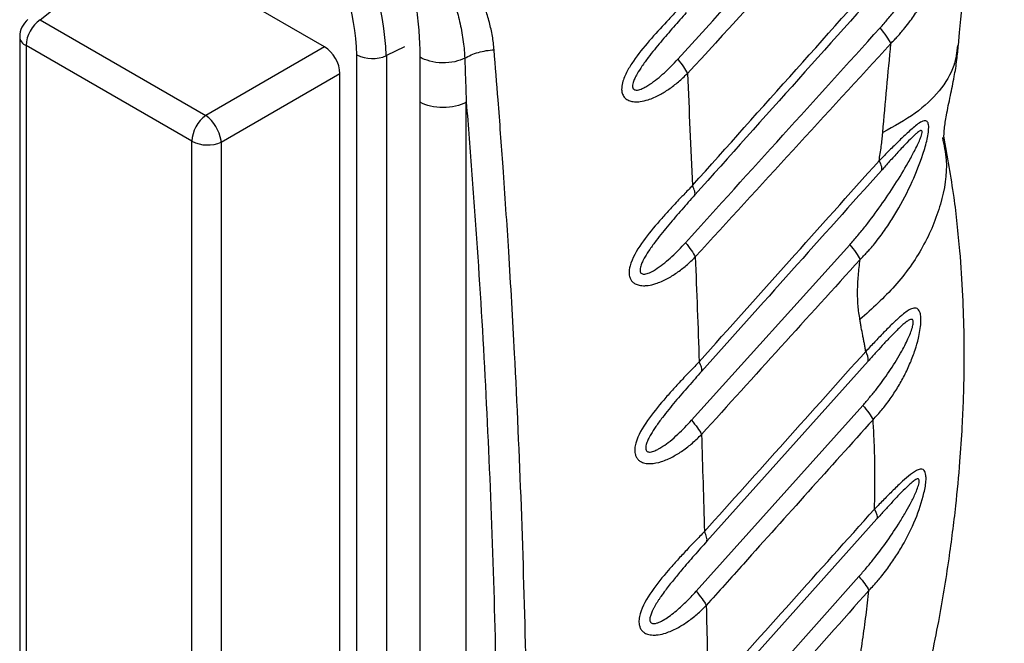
# Model space of a CAD drawing. Header units: millimetres. Extents: x 13 to 546, y 13 to 419.
# Tile 21 of 24: x 464 to 509, y 272 to 301. Entities that reach past the tile are written whole.
import ezdxf

# ---------------------------------------------------------------- set-up
doc = ezdxf.new("R2010")
doc.units = ezdxf.units.MM
doc.header["$LTSCALE"] = 2

msp = doc.modelspace()

# ---------------------------------------------------------------- linework, layer by layer
for p, q in [((464.726, 300.503), (469.299, 304.155)), ((477.79, 299.254), (469.299, 304.155)), ((464.726, 300.503), (472.34, 296.108)), ((463.788, 299.725), (463.788, 245.207)), ((471.694, 294.922), (464.081, 299.317)), ((464.081, 299.317), (464.081, 244.799)), ((477.79, 299.254), (472.34, 296.108)), ((479.274, 240.749), (479.274, 298.887)), ((481.46, 299.258), (480.624, 298.853)), ((480.624, 298.853), (480.624, 240.715)), ((473.044, 294.888), (478.494, 298.034)), ((478.494, 242.503), (478.494, 298.034)), ((482.171, 240.791), (482.171, 296.72)), ((484.292, 240.791), (484.292, 296.72)), ((471.694, 240.403), (471.694, 294.922)), ((473.044, 294.888), (473.044, 240.369)), ((494.64, 282.114), (501.902, 290.172)), ((502.749, 284.827), (495.34, 276.558)), ((494.847, 274.261), (502.504, 282.798)), ((503.154, 277.589), (495.517, 269.07)), ((494.992, 266.723), (502.325, 274.937))]:
    msp.add_line(p, q)
for centre, radius, start, end in [((466.862, 298.255), 13.774, 2.4873, 57.5127), ((467.076, 298.379), 12.208, 2.3869, 57.6131), ((464.788, 299.725), 1, 128.6144, 180), ((465.633, 299.241), 1.554, 125.6891, 177.1987), ((464.271, 299.762), 0.484, 184.4143, 246.9058), ((479.984, 300.269), 1.554, 242.8052, 294.3071), ((473.246, 294.846), 1.554, 125.6889, 177.199), ((471.202, 294.633), 1.863, 10.0276, 52.3356), ((472.405, 296.304), 1.554, 242.8052, 294.3071), ((471.944, 294.793), 1.104, 4.915, 8.5581), ((502.084, 284.898), 0.669, 353.8876, 34.0469)]:
    msp.add_arc(centre, radius, start, end)
msp.add_ellipse((477.784, 298.437), major_axis=(-0.5, 0.866), ratio=0.581784, start_param=3.930845, end_param=5.494051)
for points, knots in [([(506.893, 299.32), (507.187, 302.521), (507.775, 308.924), (508.592, 315.373), (509, 318.598)], [0, 0, 0, 0, 0.499906, 1, 1, 1, 1]), ([(494.005, 298.688), (495.722, 300.575), (499.166, 304.358), (502.611, 308.14), (504.338, 310.036)], [0, 0, 0, 0, 0.49876, 1, 1, 1, 1]), ([(504.861, 309.284), (503.102, 307.386), (499.628, 303.638), (496.159, 299.886), (494.447, 298.034)], [0, 0, 0, 0, 0.506439, 1, 1, 1, 1]), ([(503.794, 299.413), (503.847, 299.468), (503.953, 299.577), (504.106, 299.743), (504.27, 299.924), (504.463, 300.156), (504.742, 300.519), (505.078, 301.009), (505.561, 301.829), (506.06, 302.902), (506.39, 303.931), (506.529, 304.584), (506.582, 304.93), (506.593, 305.229), (506.547, 305.413), (506.46, 305.505), (506.334, 305.487), (506.17, 305.41), (505.959, 305.253), (505.687, 305.011), (505.407, 304.745), (505.144, 304.487), (504.904, 304.249), (504.676, 304.019), (504.452, 303.79), (504.293, 303.63), (504.213, 303.55)], [0, 0, 0, 0, 0.021051, 0.041889, 0.062529, 0.088795, 0.125066, 0.187536, 0.250115, 0.380623, 0.499727, 0.526364, 0.562237, 0.599863, 0.624779, 0.65401, 0.687303, 0.708694, 0.749834, 0.795993, 0.837589, 0.874949, 0.909338, 0.937473, 0.968384, 1, 1, 1, 1]), ([(503.296, 300.125), (503.418, 300.262), (503.661, 300.537), (504.124, 301.109), (504.566, 301.711), (504.979, 302.333), (505.282, 302.821), (505.563, 303.308), (505.789, 303.733), (505.951, 304.066), (506.074, 304.339), (506.178, 304.596), (506.246, 304.814), (506.261, 304.952), (506.229, 305.007), (506.165, 304.999), (506.068, 304.943), (505.926, 304.826), (505.707, 304.616), (505.408, 304.303), (505.051, 303.915), (504.738, 303.57), (504.495, 303.3), (504.373, 303.164), (504.312, 303.096)], [0, 0, 0, 0, 0.0625177, 0.1250334, 0.2500463, 0.3142773, 0.3751225, 0.4414025, 0.5001694, 0.5333976, 0.5626955, 0.5984102, 0.625145, 0.6415125, 0.6562308, 0.670203, 0.6874399, 0.715045, 0.7499663, 0.8069707, 0.8749712, 0.9374832, 0.9687414, 1, 1, 1, 1]), ([(494.679, 292.888), (496.267, 294.665), (499.444, 298.219), (502.623, 301.773), (504.213, 303.55)], [0, 0, 0, 0, 0.5, 1, 1, 1, 1]), ([(485.575, 299.118), (485.565, 299.224), (485.545, 299.435), (485.48, 299.857), (485.388, 300.278), (485.269, 300.694), (485.16, 301.024), (485.045, 301.329), (484.959, 301.533), (484.925, 301.613)], [0, 0, 0, 0, 0.124997, 0.249994, 0.499987, 0.628044, 0.750013, 0.900781, 1, 1, 1, 1]), ([(494.289, 301.252), (494.223, 301.183), (494.092, 301.046), (493.826, 300.769), (493.359, 300.271), (492.689, 299.539), (492.067, 298.774), (491.661, 298.123), (491.466, 297.677), (491.417, 297.336), (491.452, 297.111), (491.538, 296.937), (491.701, 296.81), (491.91, 296.74), (492.108, 296.73), (492.358, 296.749), (492.703, 296.834), (493.15, 297.033), (493.614, 297.317), (493.968, 297.589), (494.246, 297.836), (494.38, 297.968), (494.447, 298.034)], [0, 0, 0, 0, 0.031254, 0.062504, 0.124993, 0.249999, 0.375003, 0.433631, 0.499995, 0.540344, 0.562501, 0.594321, 0.625, 0.653431, 0.687498, 0.703268, 0.749995, 0.817321, 0.874992, 0.937495, 0.968275, 1, 1, 1, 1]), ([(482.177, 298.781), (482.177, 298.867), (482.176, 299.042), (482.168, 299.312), (482.155, 299.593), (482.13, 299.966), (482.087, 300.447), (482.04, 300.834), (482.016, 301.037)], [0, 0, 0, 0, 0.118512, 0.24078, 0.36688, 0.496884, 0.736982, 1, 1, 1, 1]), ([(483.817, 301.088), (483.851, 300.963), (483.92, 300.705), (484.014, 300.31), (484.097, 299.901), (484.159, 299.493), (484.203, 299.102), (484.217, 298.853), (484.224, 298.733)], [0, 0, 0, 0, 0.158349, 0.325052, 0.500019, 0.678031, 0.844543, 1, 1, 1, 1]), ([(494.398, 300.826), (494.3, 300.716), (494.104, 300.496), (493.711, 300.05), (493.22, 299.481), (492.732, 298.881), (492.372, 298.389), (492.163, 298.064), (492.03, 297.81), (491.962, 297.638), (491.932, 297.509), (491.929, 297.411), (491.955, 297.33), (492.032, 297.269), (492.18, 297.266), (492.359, 297.328), (492.547, 297.423), (492.899, 297.642), (493.29, 297.967), (493.707, 298.368), (493.906, 298.581), (494.005, 298.688)], [0, 0, 0, 0, 0.062511, 0.1250188, 0.2500097, 0.3750549, 0.4429491, 0.5001108, 0.5342586, 0.562636, 0.5793942, 0.5939264, 0.6096028, 0.6251343, 0.6520609, 0.6875524, 0.7165086, 0.7500636, 0.8749861, 0.9374928, 1, 1, 1, 1]), ([(503.794, 299.413), (503.743, 299.515), (503.674, 299.63), (503.505, 299.872), (503.405, 299.999), (503.296, 300.125)], [0, 0, 0, 0, 0.5, 0.5, 1, 1, 1, 1]), ([(503.794, 299.413), (502.296, 297.781), (499.299, 294.516), (496.308, 291.245), (494.812, 289.61)], [0, 0, 0, 0, 0.5, 1, 1, 1, 1]), ([(503.421, 295.331), (503.481, 296.011), (503.6, 297.37), (503.729, 298.732), (503.794, 299.413)], [0, 0, 0, 0, 0.5, 1, 1, 1, 1]), ([(506.851, 299.324), (506.815, 299.011), (506.732, 298.285), (506.063, 297.224), (504.985, 296.171), (503.942, 295.611), (503.421, 295.331)], [0, 0, 0, 0, 0.201381, 0.467593, 0.733796, 1, 1, 1, 1]), ([(506.235, 295.067), (506.235, 295.064), (506.238, 295.04), (506.225, 295.162), (506.245, 295.506), (506.339, 296.15), (506.518, 296.975), (506.697, 297.829), (506.824, 298.607), (506.873, 299.119), (506.896, 299.35)], [0, 0, 0, 0, 0.01752, 0.125233, 0.249676, 0.404335, 0.58789, 0.752498, 0.888371, 1, 1, 1, 1]), ([(484.224, 298.733), (484.403, 298.842), (484.618, 298.935), (485.083, 299.069), (485.333, 299.108), (485.575, 299.118)], [0, 0, 0, 0, 0.5, 0.5, 1, 1, 1, 1]), ([(486.819, 241.684), (486.841, 242.357), (486.889, 243.863), (486.96, 246.353), (487.031, 249.31), (487.095, 252.73), (487.151, 257.61), (487.154, 263.752), (487.051, 270.989), (486.843, 278.132), (486.563, 284.425), (486.266, 289.608), (486.006, 293.482), (485.778, 296.564), (485.636, 298.352), (485.575, 299.118)], [0, 0, 0, 0, 0.03395, 0.075925, 0.125925, 0.18395, 0.25, 0.375358, 0.5, 0.625858, 0.75, 0.83338, 0.90284, 0.95838, 1, 1, 1, 1]), ([(482.171, 296.72), (482.171, 297.068), (482.172, 297.756), (482.175, 298.442), (482.177, 298.781)], [0, 0, 0, 0, 0.505949, 1, 1, 1, 1]), ([(484.224, 298.733), (484.097, 298.669), (483.942, 298.613), (483.589, 298.538), (483.392, 298.518), (482.998, 298.526), (482.801, 298.554), (482.452, 298.646), (482.299, 298.709), (482.177, 298.781)], [0, 0, 0, 0, 0.25, 0.25, 0.5, 0.5, 0.75, 0.75, 1, 1, 1, 1]), ([(484.224, 298.733), (484.235, 298.398), (484.258, 297.727), (484.281, 297.056), (484.292, 296.72)], [0, 0, 0, 0, 0.500078, 1, 1, 1, 1]), ([(484.292, 296.72), (484.154, 296.64), (483.987, 296.575), (483.624, 296.489), (483.428, 296.466), (483.035, 296.466), (482.839, 296.489), (482.476, 296.575), (482.31, 296.64), (482.171, 296.72)], [0, 0, 0, 0, 0.25, 0.25, 0.5, 0.5, 0.75, 0.75, 1, 1, 1, 1]), ([(484.292, 296.72), (484.384, 295.611), (484.473, 294.5), (484.64, 292.272), (484.72, 291.155), (484.945, 287.796), (485.078, 285.545), (485.424, 278.758), (485.584, 274.188), (485.76, 264.96), (485.775, 260.302), (485.694, 253.257), (485.649, 250.899), (485.556, 247.348), (485.521, 246.162), (485.443, 243.786), (485.398, 242.595), (485.351, 241.403)], [0, 0, 0, 0, 0.0625, 0.0625, 0.125, 0.125, 0.25, 0.25, 0.5, 0.5, 0.75, 0.75, 0.875, 0.875, 0.9375, 0.9375, 1, 1, 1, 1]), ([(502.381, 289.493), (502.434, 289.549), (502.541, 289.659), (502.697, 289.828), (502.862, 290.01), (503.06, 290.245), (503.349, 290.613), (503.699, 291.106), (504.216, 291.931), (504.763, 292.991), (505.171, 294.019), (505.372, 294.675), (505.459, 295.015), (505.52, 295.341), (505.535, 295.581), (505.515, 295.726), (505.483, 295.804), (505.435, 295.852), (505.362, 295.872), (505.234, 295.847), (504.982, 295.69), (504.622, 295.377), (504.246, 295.019), (503.953, 294.732), (503.72, 294.501), (503.492, 294.27), (503.33, 294.109), (503.249, 294.028)], [0, 0, 0, 0, 0.0209941, 0.0418307, 0.0625213, 0.0881423, 0.1250458, 0.1885275, 0.2500779, 0.3836425, 0.4999108, 0.5309259, 0.5624329, 0.593694, 0.6249543, 0.6413814, 0.6562147, 0.6713556, 0.687472, 0.7111365, 0.7499277, 0.8174226, 0.8749551, 0.9093433, 0.937478, 0.9684053, 1, 1, 1, 1]), ([(501.902, 290.172), (502.028, 290.315), (502.28, 290.6), (502.763, 291.193), (503.337, 291.964), (503.985, 292.931), (504.446, 293.69), (504.734, 294.207), (504.879, 294.478), (505.01, 294.739), (505.114, 294.968), (505.18, 295.139), (505.221, 295.27), (505.236, 295.386), (505.191, 295.42), (505.127, 295.4), (505.052, 295.353), (504.957, 295.278), (504.781, 295.119), (504.498, 294.832), (504.126, 294.432), (503.798, 294.071), (503.545, 293.791), (503.418, 293.649), (503.355, 293.579)], [0, 0, 0, 0, 0.062512, 0.125024, 0.250034, 0.375041, 0.500032, 0.532875, 0.562549, 0.597049, 0.625056, 0.642289, 0.656331, 0.672415, 0.687303, 0.698867, 0.712844, 0.729767, 0.749939, 0.805383, 0.874982, 0.937488, 0.968744, 1, 1, 1, 1]), ([(503.249, 294.028), (503.267, 294.138), (503.303, 294.358), (503.351, 294.686), (503.384, 294.956), (503.407, 295.171), (503.416, 295.278), (503.421, 295.331)], [0, 0, 0, 0, 0.250002, 0.500002, 0.75, 0.874999, 1, 1, 1, 1]), ([(506.156, 295.09), (506.229, 294.749), (506.439, 293.758), (506.146, 292.041), (505.345, 290.086), (504.083, 288.28), (502.932, 287.242), (502.373, 286.738)], [0, 0, 0, 0, 0.121689, 0.352455, 0.578413, 0.795341, 1, 1, 1, 1]), ([(505.302, 269.593), (505.542, 270.691), (505.993, 272.754), (506.459, 275.618), (506.771, 278.06), (506.963, 280.086), (507.071, 281.71), (507.13, 283.055), (507.164, 284.444), (507.163, 286.03), (507.106, 287.917), (506.96, 290.048), (506.701, 292.515), (506.389, 294.229), (506.22, 295.158)], [0, 0, 0, 0, 0.121826, 0.22896, 0.321288, 0.398689, 0.461057, 0.509106, 0.555093, 0.623069, 0.695291, 0.778259, 0.879732, 1, 1, 1, 1]), ([(494.989, 284.799), (496.365, 286.337), (499.118, 289.412), (501.872, 292.489), (503.249, 294.028)], [0, 0, 0, 0, 0.5, 1, 1, 1, 1]), ([(503.249, 294.028), (503.301, 293.93), (503.337, 293.841), (503.373, 293.689), (503.372, 293.626), (503.355, 293.579)], [0, 0, 0, 0, 0.5, 0.5, 1, 1, 1, 1]), ([(494.679, 292.888), (494.613, 292.818), (494.481, 292.678), (494.288, 292.479), (494.085, 292.268), (493.815, 291.98), (493.467, 291.603), (492.938, 291.009), (492.311, 290.23), (491.837, 289.425), (491.755, 288.91), (491.789, 288.706), (491.84, 288.573), (491.928, 288.46), (492.057, 288.366), (492.244, 288.298), (492.454, 288.285), (492.71, 288.307), (493.055, 288.394), (493.498, 288.589), (493.968, 288.879), (494.329, 289.158), (494.61, 289.411), (494.745, 289.543), (494.812, 289.61)], [0, 0, 0, 0, 0.031486, 0.062541, 0.089313, 0.125082, 0.187595, 0.250147, 0.372324, 0.499541, 0.544125, 0.562067, 0.583671, 0.604615, 0.624716, 0.652934, 0.687247, 0.707139, 0.749904, 0.815605, 0.874959, 0.937467, 0.968554, 1, 1, 1, 1]), ([(494.789, 292.455), (494.803, 292.502), (494.801, 292.564), (494.764, 292.71), (494.728, 292.796), (494.679, 292.888)], [0, 0, 0, 0, 0.5, 0.5, 1, 1, 1, 1]), ([(494.789, 292.455), (494.69, 292.344), (494.491, 292.121), (494.093, 291.668), (493.594, 291.09), (493.099, 290.482), (492.733, 289.983), (492.52, 289.653), (492.383, 289.395), (492.31, 289.22), (492.276, 289.088), (492.268, 288.987), (492.287, 288.898), (492.359, 288.826), (492.508, 288.817), (492.757, 288.9), (493.19, 289.155), (493.637, 289.529), (494.06, 289.936), (494.261, 290.154), (494.362, 290.263)], [0, 0, 0, 0, 0.062512, 0.125021, 0.250014, 0.37506, 0.442786, 0.500114, 0.534189, 0.56264, 0.579404, 0.593931, 0.60984, 0.625139, 0.6518, 0.687525, 0.750087, 0.874985, 0.937492, 1, 1, 1, 1]), ([(501.902, 290.172), (502.006, 290.052), (502.101, 289.931), (502.263, 289.701), (502.33, 289.591), (502.381, 289.493)], [0, 0, 0, 0, 0.5, 0.5, 1, 1, 1, 1]), ([(502.381, 289.493), (501.166, 288.156), (498.737, 285.481), (496.311, 282.801), (495.098, 281.462)], [0, 0, 0, 0, 0.5, 1, 1, 1, 1]), ([(502.373, 286.738), (502.355, 286.842), (502.32, 287.048), (502.272, 287.478), (502.255, 288.045), (502.288, 288.64), (502.334, 289.124), (502.365, 289.37), (502.381, 289.493)], [0, 0, 0, 0, 0.1250029, 0.2500057, 0.5000115, 0.7499979, 0.8749999, 1, 1, 1, 1]), ([(502.973, 282.138), (503.043, 282.215), (503.181, 282.366), (503.373, 282.588), (503.567, 282.828), (503.813, 283.162), (504.108, 283.61), (504.419, 284.167), (504.69, 284.746), (504.907, 285.321), (505.082, 285.937), (505.177, 286.481), (505.174, 286.882), (505.13, 287.073), (505.07, 287.185), (504.994, 287.246), (504.901, 287.267), (504.767, 287.25), (504.591, 287.161), (504.4, 287.023), (504.16, 286.825), (503.857, 286.54), (503.523, 286.202), (503.251, 285.923), (503.047, 285.708), (502.848, 285.495), (502.708, 285.347), (502.638, 285.273)], [0, 0, 0, 0, 0.031411, 0.062495, 0.089475, 0.124992, 0.187424, 0.249968, 0.313742, 0.374945, 0.427818, 0.499876, 0.535957, 0.562379, 0.582315, 0.603256, 0.625001, 0.647577, 0.687491, 0.724319, 0.750055, 0.81123, 0.875025, 0.909517, 0.937512, 0.968616, 1, 1, 1, 1]), ([(502.638, 285.273), (502.628, 285.335), (502.608, 285.459), (502.574, 285.641), (502.538, 285.822), (502.49, 286.064), (502.444, 286.306), (502.401, 286.552), (502.382, 286.676), (502.373, 286.738)], [0, 0, 0, 0, 0.125, 0.249999, 0.374999, 0.499999, 0.75, 0.875, 1, 1, 1, 1]), ([(502.504, 282.798), (502.611, 282.92), (502.826, 283.164), (503.236, 283.673), (503.721, 284.338), (504.147, 285.015), (504.423, 285.526), (504.571, 285.83), (504.69, 286.106), (504.777, 286.352), (504.818, 286.531), (504.822, 286.627), (504.814, 286.688), (504.774, 286.762), (504.657, 286.735), (504.507, 286.64), (504.354, 286.515), (504.192, 286.367), (503.988, 286.167), (503.721, 285.891), (503.401, 285.548), (503.073, 285.189), (502.857, 284.948), (502.749, 284.827)], [0, 0, 0, 0, 0.062493, 0.124983, 0.249939, 0.374965, 0.424943, 0.465516, 0.500055, 0.535532, 0.562575, 0.570665, 0.578287, 0.593992, 0.62508, 0.652841, 0.687539, 0.716985, 0.750031, 0.809097, 0.875021, 0.93751, 1, 1, 1, 1]), ([(494.989, 284.799), (494.922, 284.728), (494.789, 284.586), (494.593, 284.386), (494.388, 284.173), (494.115, 283.882), (493.763, 283.501), (493.226, 282.898), (492.59, 282.111), (492.13, 281.33), (492.022, 280.81), (492.035, 280.594), (492.095, 280.43), (492.177, 280.308), (492.307, 280.206), (492.499, 280.132), (492.823, 280.109), (493.268, 280.201), (493.768, 280.423), (494.244, 280.717), (494.611, 281.002), (494.894, 281.259), (495.03, 281.394), (495.098, 281.462)], [0, 0, 0, 0, 0.031514, 0.062553, 0.089371, 0.125107, 0.187496, 0.250196, 0.373289, 0.499671, 0.530843, 0.562286, 0.582383, 0.603264, 0.624894, 0.652913, 0.687441, 0.749854, 0.814877, 0.874934, 0.937455, 0.968534, 1, 1, 1, 1]), ([(495.1, 284.359), (495.114, 284.408), (495.112, 284.47), (495.074, 284.619), (495.039, 284.705), (494.989, 284.799)], [0, 0, 0, 0, 0.5, 0.5, 1, 1, 1, 1]), ([(495.1, 284.359), (495, 284.247), (494.798, 284.021), (494.394, 283.561), (493.888, 282.974), (493.386, 282.357), (493.014, 281.851), (492.797, 281.516), (492.655, 281.255), (492.58, 281.077), (492.541, 280.942), (492.528, 280.837), (492.541, 280.743), (492.608, 280.661), (492.758, 280.643), (492.944, 280.704), (493.139, 280.801), (493.373, 280.947), (493.671, 281.169), (494.005, 281.462), (494.334, 281.781), (494.538, 282.003), (494.64, 282.114)], [0, 0, 0, 0, 0.062513, 0.125023, 0.250023, 0.375005, 0.442603, 0.500055, 0.53403, 0.56258, 0.579345, 0.593872, 0.609999, 0.625077, 0.651647, 0.687437, 0.716222, 0.749949, 0.807951, 0.874982, 0.937491, 1, 1, 1, 1]), ([(502.504, 282.798), (502.605, 282.681), (502.698, 282.563), (502.857, 282.34), (502.923, 282.234), (502.973, 282.138)], [0, 0, 0, 0, 0.5, 0.5, 1, 1, 1, 1]), ([(502.973, 282.138), (501.98, 281.035), (499.995, 278.829), (498.012, 276.619), (497.021, 275.514)], [0, 0, 0, 0, 0.5, 1, 1, 1, 1]), ([(503.059, 279), (503.06, 279.267), (503.062, 279.8), (503.047, 280.589), (503.02, 281.37), (502.989, 281.882), (502.973, 282.138)], [0, 0, 0, 0, 0.249999, 0.5, 0.750001, 1, 1, 1, 1]), ([(502.784, 274.299), (502.856, 274.376), (503, 274.53), (503.197, 274.752), (503.399, 274.996), (503.662, 275.336), (503.98, 275.789), (504.442, 276.54), (504.928, 277.516), (505.257, 278.481), (505.379, 279.091), (505.409, 279.365), (505.405, 279.577), (505.377, 279.72), (505.318, 279.826), (505.214, 279.884), (505.057, 279.853), (504.877, 279.755), (504.64, 279.586), (504.316, 279.306), (503.971, 278.973), (503.681, 278.687), (503.469, 278.472), (503.259, 278.256), (503.114, 278.107), (503.04, 278.031)], [0, 0, 0, 0, 0.031412, 0.062531, 0.088255, 0.125069, 0.188955, 0.25012, 0.380198, 0.499654, 0.531215, 0.562256, 0.585551, 0.606517, 0.624925, 0.652842, 0.687363, 0.719149, 0.749872, 0.807887, 0.874941, 0.908385, 0.937469, 0.968442, 1, 1, 1, 1]), ([(502.325, 274.937), (502.438, 275.067), (502.666, 275.327), (503.104, 275.864), (503.627, 276.562), (504.123, 277.304), (504.488, 277.914), (504.744, 278.386), (504.934, 278.78), (505.046, 279.076), (505.09, 279.24), (505.1, 279.338), (505.085, 279.398), (505.053, 279.424), (505.002, 279.421), (504.933, 279.391), (504.831, 279.324), (504.691, 279.209), (504.477, 279.009), (504.19, 278.718), (503.85, 278.356), (503.499, 277.972), (503.269, 277.717), (503.154, 277.589)], [0, 0, 0, 0, 0.062507, 0.125012, 0.250007, 0.375034, 0.441951, 0.500064, 0.56252, 0.593749, 0.61101, 0.624958, 0.63494, 0.644936, 0.65621, 0.67037, 0.687451, 0.715633, 0.749965, 0.807496, 0.874992, 0.937496, 1, 1, 1, 1]), ([(503.04, 278.031), (503.045, 278.194), (503.053, 278.518), (503.057, 278.839), (503.059, 279)], [0, 0, 0, 0, 0.5, 1, 1, 1, 1]), ([(495.228, 277.003), (495.16, 276.931), (495.025, 276.788), (494.827, 276.587), (494.62, 276.371), (494.344, 276.078), (493.987, 275.693), (493.439, 275.077), (492.792, 274.28), (492.329, 273.49), (492.216, 272.967), (492.223, 272.745), (492.28, 272.574), (492.361, 272.447), (492.49, 272.34), (492.681, 272.262), (492.902, 272.244), (493.166, 272.266), (493.518, 272.354), (493.969, 272.554), (494.45, 272.852), (494.822, 273.143), (495.108, 273.404), (495.245, 273.54), (495.314, 273.609)], [0, 0, 0, 0, 0.031538, 0.062559, 0.089393, 0.125118, 0.187392, 0.250219, 0.375894, 0.499584, 0.530656, 0.562105, 0.582624, 0.6035, 0.624586, 0.652583, 0.687145, 0.708289, 0.749829, 0.814438, 0.874923, 0.937449, 0.968513, 1, 1, 1, 1]), ([(495.34, 276.558), (495.354, 276.607), (495.351, 276.671), (495.313, 276.822), (495.278, 276.909), (495.228, 277.003)], [0, 0, 0, 0, 0.5, 0.5, 1, 1, 1, 1]), ([(495.34, 276.558), (495.244, 276.45), (495.051, 276.235), (494.76, 275.904), (494.47, 275.571), (494.214, 275.27), (493.993, 275.005), (493.803, 274.773), (493.617, 274.538), (493.426, 274.289), (493.275, 274.08), (493.162, 273.916), (493.115, 273.844), (493.092, 273.808)], [0, 0, 0, 0, 0.1249979, 0.2500019, 0.3765342, 0.5000046, 0.5829168, 0.6666776, 0.7500063, 0.8333389, 0.9285706, 0.9642854, 1, 1, 1, 1]), ([(492.791, 272.808), (492.81, 272.799), (492.847, 272.78), (492.939, 272.777), (493.055, 272.802), (493.198, 272.86), (493.378, 272.954), (493.61, 273.105), (493.96, 273.376), (494.299, 273.686), (494.617, 274.008), (494.77, 274.176), (494.847, 274.261)], [0, 0, 0, 0, 0.031225, 0.06251, 0.124909, 0.182857, 0.249943, 0.365286, 0.50001, 0.749975, 0.874988, 1, 1, 1, 1]), ([(494.847, 274.261), (494.948, 274.145), (495.04, 274.029), (495.198, 273.809), (495.264, 273.704), (495.314, 273.609)], [0, 0, 0, 0, 0.5, 0.5, 1, 1, 1, 1]), ([(502.784, 274.299), (501.564, 272.929), (499.122, 270.189), (496.685, 267.445), (495.467, 266.072)], [0, 0, 0, 0, 0.5, 1, 1, 1, 1]), ([(502.105, 269.692), (502.14, 269.886), (502.211, 270.276), (502.346, 271.052), (502.5, 272.017), (502.63, 272.972), (502.723, 273.732), (502.764, 274.11), (502.784, 274.299)], [0, 0, 0, 0, 0.125, 0.25, 0.5, 0.75, 0.875, 1, 1, 1, 1]), ([(493.092, 273.808), (493.068, 273.771), (493.02, 273.696), (492.953, 273.581), (492.888, 273.465), (492.85, 273.386), (492.831, 273.346)], [0, 0, 0, 0, 0.250008, 0.4999958, 0.7500147, 1, 1, 1, 1]), ([(492.831, 273.346), (492.819, 273.317), (492.793, 273.259), (492.761, 273.171), (492.734, 273.082), (492.728, 273.024), (492.724, 272.995)], [0, 0, 0, 0, 0.2500453, 0.5000682, 0.750137, 1, 1, 1, 1]), ([(492.724, 272.995), (492.723, 272.974), (492.721, 272.932), (492.732, 272.896), (492.737, 272.878)], [0, 0, 0, 0, 0.500216, 1, 1, 1, 1]), ([(492.737, 272.878), (492.743, 272.864), (492.756, 272.836), (492.779, 272.817), (492.791, 272.808)], [0, 0, 0, 0, 0.500042, 1, 1, 1, 1])]:
    msp.add_open_spline(points, degree=3, knots=knots)
for points in [[(504.312, 303.096), (502.725, 301.322), (499.55, 297.775), (496.376, 294.229), (494.789, 292.455)], [(494.362, 290.263), (495.85, 291.907), (498.827, 295.196), (501.806, 298.482), (503.296, 300.125)], [(494.005, 298.688), (494.199, 298.454), (494.356, 298.223), (494.447, 298.034)], [(494.447, 298.034), (494.487, 297.179), (494.568, 295.469), (494.642, 293.749), (494.679, 292.888)], [(503.355, 293.579), (501.979, 292.042), (499.227, 288.968), (496.476, 285.896), (495.1, 284.359)], [(494.362, 290.263), (494.558, 290.03), (494.718, 289.799), (494.812, 289.61)], [(494.812, 289.61), (494.843, 288.81), (494.905, 287.211), (494.961, 285.603), (494.989, 284.799)], [(495.228, 277.003), (496.463, 278.381), (498.932, 281.136), (501.403, 283.894), (502.638, 285.273)], [(494.64, 282.114), (494.839, 281.882), (495.001, 281.651), (495.098, 281.462)], [(495.098, 281.462), (495.121, 280.72), (495.166, 279.238), (495.207, 277.748), (495.228, 277.003)], [(495.403, 269.52), (496.676, 270.938), (499.221, 273.774), (501.767, 276.612), (503.04, 278.031)], [(503.04, 278.031), (503.138, 277.845), (503.178, 277.689), (503.154, 277.589)], [(497.021, 275.514), (496.452, 274.879), (495.883, 274.244), (495.314, 273.609)], [(502.325, 274.937), (502.522, 274.711), (502.685, 274.485), (502.784, 274.299)], [(495.314, 273.609), (495.33, 272.929), (495.361, 271.569), (495.389, 270.203), (495.403, 269.52)]]:
    msp.add_open_spline(points, degree=3)

doc.saveas('drawing.dxf')
